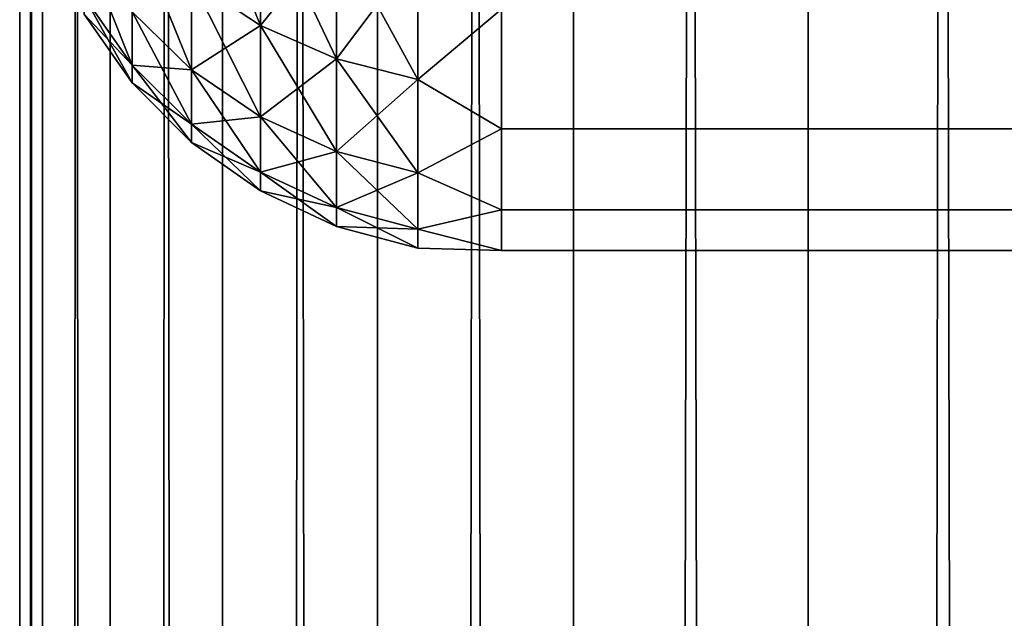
# Model space of a CAD drawing. Extents: x -265 to 265, y 0 to 607.
# Tile 69 of 256: x -265 to -260.91, y 285.99 to 288.48. Entities that reach past the tile are written whole.
import ezdxf

# ---------------------------------------------------------------- set-up
doc = ezdxf.new("R2010")
doc.units = 0
doc.header["$LTSCALE"] = 26.699852
for name, color, linetype in [('20', 7, 'CONTINUOUS'), ('22', 7, 'CONTINUOUS'), ('43', 7, 'CONTINUOUS'), ('44', 7, 'CONTINUOUS')]:
    doc.layers.add(name, color=color, linetype=linetype)

msp = doc.modelspace()

# ---------------------------------------------------------------- linework, layer by layer
at = {"layer": '20', "color": 7, "linetype": 'CONTINUOUS'}
for points in [[(-263, 288.0251, 23.915), (-263, 288.5223, 22.549), (263, 288.0251, 23.915), (-263, 288.0251, 23.915)], [(263, 288.0251, 23.915), (-263, 288.5223, 22.549), (263, 288.5223, 22.549), (263, 288.0251, 23.915)], [(-263, 288.5223, 32.451), (-263, 288.0251, 31.085), (263, 288.5223, 32.451), (-263, 288.5223, 32.451)], [(263, 288.5223, 32.451), (-263, 288.0251, 31.085), (263, 288.0251, 31.085), (263, 288.5223, 32.451)], [(-263, 287.6899, 25.3294), (-263, 288.0251, 23.915), (263, 287.6899, 25.3294), (-263, 287.6899, 25.3294)], [(263, 287.6899, 25.3294), (-263, 288.0251, 23.915), (263, 288.0251, 23.915), (263, 287.6899, 25.3294)], [(-263, 288.0251, 31.085), (-263, 287.6899, 29.6706), (263, 288.0251, 31.085), (-263, 288.0251, 31.085)], [(263, 288.0251, 31.085), (-263, 287.6899, 29.6706), (263, 287.6899, 29.6706), (263, 288.0251, 31.085)], [(-263, 287.5211, 26.7732), (-263, 287.6899, 25.3294), (263, 287.5211, 26.7732), (-263, 287.5211, 26.7732)], [(263, 287.5211, 26.7732), (-263, 287.6899, 25.3294), (263, 287.6899, 25.3294), (263, 287.5211, 26.7732)], [(-263, 287.6899, 29.6706), (-263, 287.5211, 28.2268), (263, 287.6899, 29.6706), (-263, 287.6899, 29.6706)], [(263, 287.6899, 29.6706), (-263, 287.5211, 28.2268), (263, 287.5211, 28.2268), (263, 287.6899, 29.6706)], [(-263, 287.5211, 28.2268), (-263, 287.5211, 26.7732), (263, 287.5211, 28.2268), (-263, 287.5211, 28.2268)], [(263, 287.5211, 28.2268), (-263, 287.5211, 26.7732), (263, 287.5211, 26.7732), (263, 287.5211, 28.2268)]]:
    msp.add_3dface(points, dxfattribs=at)
at = {"layer": '22', "color": 7, "linetype": 'CONTINUOUS'}
for points in [[(-264.2864, 288.6437, 23.5263), (-264.2864, 289.1601, 22.2798), (-264.0006, 288.4547, 23.4601), (-264.2864, 288.6437, 23.5263)], [(-264.0006, 288.4547, 23.4601), (-264.2864, 289.1601, 22.2798), (-264.0006, 288.9796, 22.1929), (-264.0006, 288.4547, 23.4601)], [(-264.0006, 288.9796, 32.8071), (-264.2864, 288.6437, 31.4737), (-264.0006, 288.4547, 31.5399), (-264.0006, 288.9796, 32.8071)], [(-264.0006, 288.9796, 32.8071), (-264.0006, 288.4547, 31.5399), (-263.6844, 288.8467, 32.8712), (-264.0006, 288.9796, 32.8071)], [(-264.0006, 288.4547, 23.4601), (-264.0006, 288.9796, 22.1929), (-263.6844, 288.3154, 23.4114), (-264.0006, 288.4547, 23.4601)], [(-263.6844, 288.3154, 23.4114), (-264.0006, 288.9796, 22.1929), (-263.6844, 288.8467, 22.1288), (-263.6844, 288.3154, 23.4114)], [(-264.533, 288.511, 24.8777), (-264.533, 288.8768, 23.6078), (-264.2864, 288.2702, 24.8228), (-264.533, 288.511, 24.8777)], [(-264.2864, 288.2702, 24.8228), (-264.533, 288.8768, 23.6078), (-264.2864, 288.6437, 23.5263), (-264.2864, 288.2702, 24.8228)], [(-263.6844, 288.8467, 32.8712), (-264.0006, 288.4547, 31.5399), (-263.6844, 288.3154, 31.5886), (-263.6844, 288.8467, 32.8712)], [(-263.6844, 288.8467, 32.8712), (-263.6844, 288.3154, 31.5886), (-263.3473, 288.7653, 32.9104), (-263.6844, 288.8467, 32.8712)], [(-263.6844, 288.3154, 23.4114), (-263.6844, 288.8467, 22.1288), (-263.3473, 288.2301, 23.3815), (-263.6844, 288.3154, 23.4114)], [(-263.3473, 288.2301, 23.3815), (-263.6844, 288.8467, 22.1288), (-263.3473, 288.7653, 22.0896), (-263.3473, 288.2301, 23.3815)], [(-264.7329, 288.5738, 26.2126), (-264.7329, 288.7898, 24.9413), (-264.533, 288.2896, 26.1806), (-264.7329, 288.5738, 26.2126)], [(-264.533, 288.2896, 26.1806), (-264.7329, 288.7898, 24.9413), (-264.533, 288.511, 24.8777), (-264.533, 288.2896, 26.1806)], [(-263.3473, 288.7653, 32.9104), (-263.6844, 288.3154, 31.5886), (-263.3473, 288.2301, 31.6185), (-263.3473, 288.7653, 32.9104)], [(-263, 288.5223, 22.549), (-263.3473, 288.2301, 23.3815), (-263.3473, 288.7653, 22.0896), (-263, 288.5223, 22.549)], [(-263, 288.5223, 32.451), (-263.3473, 288.7653, 32.9104), (-263.3473, 288.2301, 31.6185), (-263, 288.5223, 32.451)], [(-264.2864, 288.6437, 31.4737), (-264.533, 288.511, 30.1223), (-264.2864, 288.2702, 30.1772), (-264.2864, 288.6437, 31.4737)], [(-264.2864, 288.6437, 31.4737), (-264.2864, 288.2702, 30.1772), (-264.0006, 288.4547, 31.5399), (-264.2864, 288.6437, 31.4737)], [(-264.2864, 288.2702, 24.8228), (-264.2864, 288.6437, 23.5263), (-264.0006, 288.075, 24.7782), (-264.2864, 288.2702, 24.8228)], [(-264.0006, 288.075, 24.7782), (-264.2864, 288.6437, 23.5263), (-264.0006, 288.4547, 23.4601), (-264.0006, 288.075, 24.7782)], [(-264.7329, 288.5738, 28.7874), (-264.7329, 288.5015, 27.5), (-264.533, 288.2896, 28.8194), (-264.7329, 288.5738, 28.7874)], [(-264.533, 288.511, 30.1223), (-264.7329, 288.5738, 28.7874), (-264.533, 288.2896, 28.8194), (-264.533, 288.511, 30.1223)], [(-264.7329, 288.5015, 27.5), (-264.7329, 288.5738, 26.2126), (-264.533, 288.2155, 27.5), (-264.7329, 288.5015, 27.5)], [(-264.533, 288.2155, 27.5), (-264.7329, 288.5738, 26.2126), (-264.533, 288.2896, 26.1806), (-264.533, 288.2155, 27.5)], [(-264.533, 288.511, 30.1223), (-264.533, 288.2896, 28.8194), (-264.2864, 288.2702, 30.1772), (-264.533, 288.511, 30.1223)], [(-264.533, 288.2896, 26.1806), (-264.533, 288.511, 24.8777), (-264.2864, 288.0442, 26.1529), (-264.533, 288.2896, 26.1806)], [(-264.2864, 288.0442, 26.1529), (-264.533, 288.511, 24.8777), (-264.2864, 288.2702, 24.8228), (-264.2864, 288.0442, 26.1529)], [(-263, 288.5223, 22.549), (-263, 288.0251, 23.915), (-263.3473, 288.2301, 23.3815), (-263, 288.5223, 22.549)], [(-263, 288.0251, 31.085), (-263, 288.5223, 32.451), (-263.3473, 288.2301, 31.6185), (-263, 288.0251, 31.085)], [(-264.533, 288.2896, 28.8194), (-264.7329, 288.5015, 27.5), (-264.533, 288.2155, 27.5), (-264.533, 288.2896, 28.8194)], [(-264.0006, 288.4547, 31.5399), (-264.2864, 288.2702, 30.1772), (-264.0006, 288.075, 30.2218), (-264.0006, 288.4547, 31.5399)], [(-264.0006, 288.4547, 31.5399), (-264.0006, 288.075, 30.2218), (-263.6844, 288.3154, 31.5886), (-264.0006, 288.4547, 31.5399)], [(-264.0006, 288.075, 24.7782), (-264.0006, 288.4547, 23.4601), (-263.6844, 287.9311, 24.7454), (-264.0006, 288.075, 24.7782)], [(-263.6844, 287.9311, 24.7454), (-264.0006, 288.4547, 23.4601), (-263.6844, 288.3154, 23.4114), (-263.6844, 287.9311, 24.7454)], [(-263.6844, 288.3154, 31.5886), (-264.0006, 288.075, 30.2218), (-263.6844, 287.9311, 30.2546), (-263.6844, 288.3154, 31.5886)], [(-263.6844, 288.3154, 31.5886), (-263.6844, 287.9311, 30.2546), (-263.3473, 288.2301, 31.6185), (-263.6844, 288.3154, 31.5886)], [(-263.6844, 287.9311, 24.7454), (-263.6844, 288.3154, 23.4114), (-263.3473, 287.843, 24.7252), (-263.6844, 287.9311, 24.7454)], [(-263.3473, 287.843, 24.7252), (-263.6844, 288.3154, 23.4114), (-263.3473, 288.2301, 23.3815), (-263.3473, 287.843, 24.7252)], [(-264.533, 288.2896, 28.8194), (-264.533, 288.2155, 27.5), (-264.2864, 288.0442, 28.8471), (-264.533, 288.2896, 28.8194)], [(-264.2864, 288.2702, 30.1772), (-264.533, 288.2896, 28.8194), (-264.2864, 288.0442, 28.8471), (-264.2864, 288.2702, 30.1772)], [(-264.533, 288.2155, 27.5), (-264.533, 288.2896, 26.1806), (-264.2864, 287.9686, 27.5), (-264.533, 288.2155, 27.5)], [(-264.2864, 287.9686, 27.5), (-264.533, 288.2896, 26.1806), (-264.2864, 288.0442, 26.1529), (-264.2864, 287.9686, 27.5)], [(-264.2864, 288.2702, 30.1772), (-264.2864, 288.0442, 28.8471), (-264.0006, 288.075, 30.2218), (-264.2864, 288.2702, 30.1772)], [(-264.2864, 288.0442, 26.1529), (-264.2864, 288.2702, 24.8228), (-264.0006, 287.8452, 26.1305), (-264.2864, 288.0442, 26.1529)], [(-264.0006, 287.8452, 26.1305), (-264.2864, 288.2702, 24.8228), (-264.0006, 288.075, 24.7782), (-264.0006, 287.8452, 26.1305)], [(-263.3473, 288.2301, 31.6185), (-263.6844, 287.9311, 30.2546), (-263.3473, 287.843, 30.2748), (-263.3473, 288.2301, 31.6185)], [(-263, 288.0251, 23.915), (-263.3473, 287.843, 24.7252), (-263.3473, 288.2301, 23.3815), (-263, 288.0251, 23.915)], [(-263, 288.0251, 31.085), (-263.3473, 288.2301, 31.6185), (-263.3473, 287.843, 30.2748), (-263, 288.0251, 31.085)], [(-264.2864, 288.0442, 28.8471), (-264.533, 288.2155, 27.5), (-264.2864, 287.9686, 27.5), (-264.2864, 288.0442, 28.8471)], [(-264.0006, 288.075, 30.2218), (-264.2864, 288.0442, 28.8471), (-264.0006, 287.8452, 28.8695), (-264.0006, 288.075, 30.2218)], [(-264.0006, 288.075, 30.2218), (-264.0006, 287.8452, 28.8695), (-263.6844, 287.9311, 30.2546), (-264.0006, 288.075, 30.2218)], [(-264.0006, 287.8452, 26.1305), (-264.0006, 288.075, 24.7782), (-263.6844, 287.6986, 26.114), (-264.0006, 287.8452, 26.1305)], [(-263.6844, 287.6986, 26.114), (-264.0006, 288.075, 24.7782), (-263.6844, 287.9311, 24.7454), (-263.6844, 287.6986, 26.114)], [(-264.2864, 288.0442, 28.8471), (-264.2864, 287.9686, 27.5), (-264.0006, 287.8452, 28.8695), (-264.2864, 288.0442, 28.8471)], [(-264.2864, 287.9686, 27.5), (-264.2864, 288.0442, 26.1529), (-264.0006, 287.7683, 27.5), (-264.2864, 287.9686, 27.5)], [(-264.0006, 287.7683, 27.5), (-264.2864, 288.0442, 26.1529), (-264.0006, 287.8452, 26.1305), (-264.0006, 287.7683, 27.5)], [(-263, 288.0251, 23.915), (-263, 287.6899, 25.3294), (-263.3473, 287.843, 24.7252), (-263, 288.0251, 23.915)], [(-263, 287.6899, 29.6706), (-263, 288.0251, 31.085), (-263.3473, 287.843, 30.2748), (-263, 287.6899, 29.6706)], [(-264.0006, 287.8452, 28.8695), (-264.2864, 287.9686, 27.5), (-264.0006, 287.7683, 27.5), (-264.0006, 287.8452, 28.8695)], [(-263.6844, 287.9311, 30.2546), (-264.0006, 287.8452, 28.8695), (-263.6844, 287.6986, 28.886), (-263.6844, 287.9311, 30.2546)], [(-263.6844, 287.9311, 30.2546), (-263.6844, 287.6986, 28.886), (-263.3473, 287.843, 30.2748), (-263.6844, 287.9311, 30.2546)], [(-263.6844, 287.6986, 26.114), (-263.6844, 287.9311, 24.7454), (-263.3473, 287.6088, 26.1038), (-263.6844, 287.6986, 26.114)], [(-263.3473, 287.6088, 26.1038), (-263.6844, 287.9311, 24.7454), (-263.3473, 287.843, 24.7252), (-263.3473, 287.6088, 26.1038)], [(-264.0006, 287.8452, 28.8695), (-264.0006, 287.7683, 27.5), (-263.6844, 287.6986, 28.886), (-264.0006, 287.8452, 28.8695)], [(-264.0006, 287.7683, 27.5), (-264.0006, 287.8452, 26.1305), (-263.6844, 287.6207, 27.5), (-264.0006, 287.7683, 27.5)], [(-263.6844, 287.6207, 27.5), (-264.0006, 287.8452, 26.1305), (-263.6844, 287.6986, 26.114), (-263.6844, 287.6207, 27.5)], [(-263.3473, 287.843, 30.2748), (-263.6844, 287.6986, 28.886), (-263.3473, 287.6088, 28.8962), (-263.3473, 287.843, 30.2748)], [(-263, 287.6899, 25.3294), (-263.3473, 287.6088, 26.1038), (-263.3473, 287.843, 24.7252), (-263, 287.6899, 25.3294)], [(-263, 287.6899, 29.6706), (-263.3473, 287.843, 30.2748), (-263.3473, 287.6088, 28.8962), (-263, 287.6899, 29.6706)], [(-263.6844, 287.6986, 28.886), (-264.0006, 287.7683, 27.5), (-263.6844, 287.6207, 27.5), (-263.6844, 287.6986, 28.886)], [(-263.6844, 287.6986, 28.886), (-263.6844, 287.6207, 27.5), (-263.3473, 287.6088, 28.8962), (-263.6844, 287.6986, 28.886)], [(-263.6844, 287.6207, 27.5), (-263.6844, 287.6986, 26.114), (-263.3473, 287.5304, 27.5), (-263.6844, 287.6207, 27.5)], [(-263.3473, 287.5304, 27.5), (-263.6844, 287.6986, 26.114), (-263.3473, 287.6088, 26.1038), (-263.3473, 287.5304, 27.5)], [(-263, 287.6899, 25.3294), (-263, 287.5211, 26.7732), (-263.3473, 287.6088, 26.1038), (-263, 287.6899, 25.3294)], [(-263, 287.5211, 28.2268), (-263, 287.6899, 29.6706), (-263.3473, 287.6088, 28.8962), (-263, 287.5211, 28.2268)], [(-263.3473, 287.6088, 28.8962), (-263.6844, 287.6207, 27.5), (-263.3473, 287.5304, 27.5), (-263.3473, 287.6088, 28.8962)], [(-263, 287.5211, 26.7732), (-263.3473, 287.5304, 27.5), (-263.3473, 287.6088, 26.1038), (-263, 287.5211, 26.7732)], [(-263, 287.5211, 28.2268), (-263.3473, 287.6088, 28.8962), (-263.3473, 287.5304, 27.5), (-263, 287.5211, 28.2268)], [(-263, 287.5211, 26.7732), (-263, 287.5211, 28.2268), (-263.3473, 287.5304, 27.5), (-263, 287.5211, 26.7732)]]:
    msp.add_3dface(points, dxfattribs=at)
at = {"layer": '43', "color": 7, "linetype": 'CONTINUOUS'}
for points in [[(-265, 1), (-264.9057, 1, 1.6795), (-265, 599), (-265, 1)], [(-265, 599), (-264.9057, 1, 1.6795), (-264.9057, 599, 1.6795), (-265, 599)], [(-264.9057, 1, 1.6795), (-264.6239, 1, 3.3378), (-264.9057, 599, 1.6795), (-264.9057, 1, 1.6795)], [(-264.9057, 599, 1.6795), (-264.6239, 1, 3.3378), (-264.6239, 599, 3.3378), (-264.9057, 599, 1.6795)], [(-264.6239, 1, 3.3378), (-264.1582, 1, 4.9542), (-264.6239, 599, 3.3378), (-264.6239, 1, 3.3378)], [(-264.6239, 599, 3.3378), (-264.1582, 1, 4.9542), (-264.1582, 599, 4.9542), (-264.6239, 599, 3.3378)], [(-264.1582, 1, 4.9542), (-263.5145, 1, 6.5083), (-264.1582, 599, 4.9542), (-264.1582, 1, 4.9542)], [(-264.1582, 599, 4.9542), (-263.5145, 1, 6.5083), (-263.5145, 599, 6.5083), (-264.1582, 599, 4.9542)], [(-263.5145, 1, 6.5083), (-262.7009, 1, 7.9805), (-263.5145, 599, 6.5083), (-263.5145, 1, 6.5083)], [(-263.5145, 599, 6.5083), (-262.7009, 1, 7.9805), (-262.7009, 599, 7.9805), (-263.5145, 599, 6.5083)], [(-262.7009, 1, 7.9805), (-261.7275, 1, 9.3523), (-262.7009, 599, 7.9805), (-262.7009, 1, 7.9805)], [(-262.7009, 599, 7.9805), (-261.7275, 1, 9.3523), (-261.7275, 599, 9.3523), (-262.7009, 599, 7.9805)], [(-261.7275, 1, 9.3523), (-260.6066, 1, 10.6066), (-261.7275, 599, 9.3523), (-261.7275, 1, 9.3523)], [(-261.7275, 599, 9.3523), (-260.6066, 1, 10.6066), (-260.6066, 599, 10.6066), (-261.7275, 599, 9.3523)]]:
    msp.add_3dface(points, dxfattribs=at)
at = {"layer": '44', "color": 7, "linetype": 'CONTINUOUS'}
for points in [[(-265, 1), (-265, 599), (-264.9057, 599, -1.6795), (-265, 1)], [(-264.9057, 1, -1.6795), (-265, 1), (-264.9057, 599, -1.6795), (-264.9057, 1, -1.6795)], [(-264.6239, 1, -3.3378), (-264.9057, 1, -1.6795), (-264.6239, 599, -3.3378), (-264.6239, 1, -3.3378)], [(-264.6239, 599, -3.3378), (-264.9057, 1, -1.6795), (-264.9057, 599, -1.6795), (-264.6239, 599, -3.3378)], [(-264.1582, 1, -4.9542), (-264.6239, 1, -3.3378), (-264.1582, 599, -4.9542), (-264.1582, 1, -4.9542)], [(-264.1582, 599, -4.9542), (-264.6239, 1, -3.3378), (-264.6239, 599, -3.3378), (-264.1582, 599, -4.9542)], [(-263.5145, 1, -6.5083), (-264.1582, 1, -4.9542), (-263.5145, 599, -6.5083), (-263.5145, 1, -6.5083)], [(-263.5145, 599, -6.5083), (-264.1582, 1, -4.9542), (-264.1582, 599, -4.9542), (-263.5145, 599, -6.5083)], [(-262.7009, 1, -7.9805), (-263.5145, 1, -6.5083), (-262.7009, 599, -7.9805), (-262.7009, 1, -7.9805)], [(-262.7009, 599, -7.9805), (-263.5145, 1, -6.5083), (-263.5145, 599, -6.5083), (-262.7009, 599, -7.9805)], [(-261.7275, 1, -9.3523), (-262.7009, 1, -7.9805), (-261.7275, 599, -9.3523), (-261.7275, 1, -9.3523)], [(-261.7275, 599, -9.3523), (-262.7009, 1, -7.9805), (-262.7009, 599, -7.9805), (-261.7275, 599, -9.3523)], [(-260.6066, 1, -10.6066), (-261.7275, 1, -9.3523), (-260.6066, 599, -10.6066), (-260.6066, 1, -10.6066)], [(-260.6066, 599, -10.6066), (-261.7275, 1, -9.3523), (-261.7275, 599, -9.3523), (-260.6066, 599, -10.6066)]]:
    msp.add_3dface(points, dxfattribs=at)

doc.saveas('drawing.dxf')
